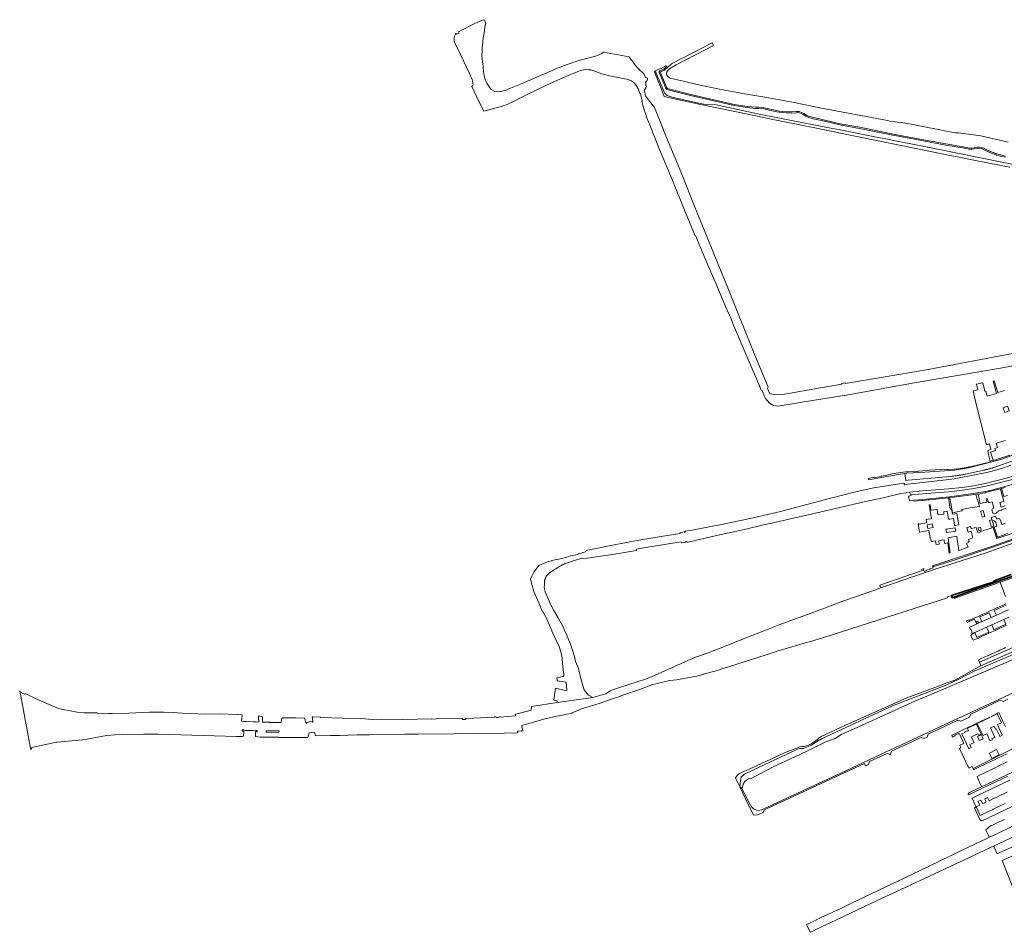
# Model space of a CAD drawing. Header units: metres. Extents: x 131489 to 134032, y 502353 to 503606.
# Tile 1 of 90: x 131489 to 132337, y 502475 to 503261. Entities that reach past the tile are written whole.
import ezdxf

# ---------------------------------------------------------------- set-up
doc = ezdxf.new("R2010")
doc.units = ezdxf.units.M
for name, color, linetype, lineweight in [('ALG-laag uit', 4, 'Continuous', 18), ('B-WE-GK-KADEMUUR-GV', 150, 'Continuous', 35), ('B-WE-OG-TERREIN_CULTUURSCHEIDING-GV', 7, 'Continuous', 18), ('B-WE-OG-TERREIN_ERF-GV', 7, 'Continuous', 18), ('B-WE-OG-WATER_SLOOT-GV', 120, 'Continuous', 18), ('B-WE-OG-WEG-GV', 7, 'Continuous', 18), ('B-WE-VH-VERHARDING_ASFALT-GV', 252, 'Continuous', 18), ('B-WE-VH-VERHARDING_BETONSTRAATSTEEN-GV', 252, 'Continuous', 18), ('B-WE-VH-VERHARDING_SIERBESTRATING-GV', 252, 'Continuous', 18), ('B-WE-VH-VERHARDING_STRAATBAKSTEEN-GV', 252, 'Continuous', 18), ('B-WE-VH-VERHARDING_TEGEL-GV', 252, 'Continuous', 18)]:
    doc.layers.add(name, color=color, linetype=linetype, lineweight=lineweight)

msp = doc.modelspace()

# ---------------------------------------------------------------- linework, layer by layer
at = {"layer": 'ALG-laag uit', "flags": 128}
msp.add_lwpolyline([(132349.685, 502683.858), (132336.406, 502677.427), (132293.644, 502657.683), (132250.125, 502637.347), (132240.706, 502633.05), (132200.881, 502614.392), (132162.97, 502596.73), (132130.27, 502581.596), (132128.359, 502580.656), (132126.213, 502580.141), (132123.926, 502580.564), (132122.083, 502581.343), (132121.058, 502581.982), (132119.793, 502583.293), (132118.663, 502585.238), (132115.778, 502590.857), (132111.745, 502598.712), (132111.288, 502599.151), (132111.06, 502599.37), (132110.831, 502599.589), (132109.691, 502600.683), (132114.646, 502590.322), (132121.455, 502576.083), (132124.803, 502576.496), (132126.82, 502577.381), (132129.358, 502578.634), (132130.186, 502579.486), (132130.635, 502580.225), (132131.068, 502580.747), (132131.494, 502581.02), (132138.1, 502584.118), (132151.965, 502590.62), (132195.88, 502610.959), (132216.485, 502620.502), (132217.008, 502620.737), (132217.995, 502618.536), (132220.542, 502619.719), (132221.444, 502622.354), (132236.505, 502629.391), (132239.158, 502628.433), (132239.554, 502628.743), (132240.296, 502631.2), (132265.798, 502643.136), (132268.472, 502642.131), (132271.124, 502643.445), (132271.952, 502646.013), (132297.486, 502658.032), (132300.103, 502657.066), (132307.631, 502660.568), (132308.554, 502663.241), (132333.999, 502675.166), (132336.553, 502674.097), (132340.577, 502675.976)], dxfattribs=at)
at = {"layer": 'B-WE-GK-KADEMUUR-GV', "flags": 128}
msp.add_lwpolyline([(132343.335, 502783.389), (132328.622, 502778.078), (132328.416, 502777.252), (132291.856, 502765.328), (132292.495, 502763.342), (132303.469, 502767.429), (132331.622, 502777.388), (132353.852, 502785.024)], dxfattribs=at)
at = {"layer": 'B-WE-OG-TERREIN_CULTUURSCHEIDING-GV', "flags": 128}
for points in [[(132338.138, 503142.73), (132332.813, 503144.034), (132332.778, 503144.043), (132330.648, 503144.647), (132330.585, 503144.667), (132326.572, 503146.1), (132326.504, 503146.127), (132323.051, 503147.651), (132322.96, 503147.697), (132321.331, 503148.625), (132319.593, 503149.439), (132317.836, 503150.228), (132316.01, 503150.51), (132314.337, 503150.371), (132311.579, 503149.907), (132311.568, 503149.905), (132309.271, 503149.544), (132309.091, 503149.532), (132307.224, 503149.578), (132307.003, 503149.609), (132304.979, 503150.122), (132287.004, 503153.203), (132286.987, 503153.206), (132264.615, 503157.437), (132240.126, 503162.023), (132240.111, 503162.026), (132212.86, 503167.56), (132195.93, 503170.615), (132195.884, 503170.624), (132182.525, 503173.69), (132174.255, 503175.553), (132174.21, 503175.565), (132168.678, 503177.086), (132168.521, 503177.143), (132166.701, 503177.99), (132166.626, 503178.029), (132164.196, 503179.42), (132164.166, 503179.438), (132162.983, 503180.171), (132160.562, 503181.133), (132158.121, 503181.109), (132154.655, 503180.755), (132154.507, 503180.751), (132149.688, 503180.976), (132149.671, 503180.977), (132146.263, 503181.197), (132146.24, 503181.199), (132143.649, 503181.425), (132143.537, 503181.441), (132141.457, 503181.863), (132141.435, 503181.868), (132130.323, 503184.391), (132126.095, 503184.833), (132123.361, 503184.729), (132123.221, 503184.733), (132115.912, 503185.483), (132115.86, 503185.49), (132104.778, 503187.219), (132104.711, 503187.232), (132068.264, 503195.498), (132068.236, 503195.504), (132048.08, 503200.685), (132048.023, 503200.702), (132047.113, 503200.994), (132046.905, 503201.088), (132046.724, 503201.227), (132046.049, 503201.88), (132045.916, 503202.038), (132045.819, 503202.22), (132040.269, 503215.778), (132040.213, 503215.964), (132040.194, 503216.158), (132040.213, 503216.352), (132040.269, 503216.538), (132040.361, 503216.71), (132040.483, 503216.861), (132040.633, 503216.985), (132040.804, 503217.078), (132044.304, 503218.561), (132046.617, 503220.74), (132045.809, 503221.325), (132041.815, 503219.127), (132041.661, 503219.042), (132041.593, 503219.225), (132039.334, 503218.193), (132036.994, 503217.125), (132036.857, 503217.069), (132043.72, 503200.991), (132045.025, 503197.714), (132046.956, 503195.877), (132052.169, 503194.214), (132075.907, 503189.059), (132078.583, 503188.435), (132089.287, 503187.83), (132127.677, 503179.616), (132129.337, 503179.261), (132186.536, 503168.101), (132196.119, 503166.231), (132206.027, 503164.298), (132215.828, 503162.386), (132226.015, 503160.398), (132235.42, 503158.563), (132245.115, 503156.671), (132277.294, 503150.393), (132438.827, 503117.397)], [(132357.657, 502817.461), (132326.779, 502806.599), (132293.325, 502795.554), (132275.841, 502789.933), (132276.089, 502789.16), (132273.21, 502788.224), (132273.286, 502788.025), (132271.342, 502787.398), (132270.24, 502787.042), (132270.305, 502786.701), (132268.446, 502786.094), (132267.84, 502787.955), (132268.201, 502788.057), (132268.057, 502788.481), (132267.581, 502788.328), (132266.369, 502787.908), (132266.658, 502786.949), (132230.12, 502774.283), (132230.854, 502772.009), (132237.755, 502774.36), (132256.551, 502780.945), (132279.626, 502788.741), (132321.747, 502802.183), (132366.679, 502818.065)], [(132400.79, 502741.428), (132317.323, 502704.767), (132314.99, 502703.742), (132294.997, 502692.561), (132287.171, 502689.827), (132283.07, 502688.254), (132253.434, 502677.276), (132225.847, 502664.964), (132200.696, 502653.632), (132179.736, 502643.883), (132177.996, 502642.652), (132176.63, 502641.487), (132172.601, 502638.524), (132170, 502636.967), (132167.167, 502635.829), (132164.91, 502635.268), (132162.697, 502635.187), (132161.127, 502634.909), (132159.256, 502634.18), (132148.144, 502629.849), (132124.499, 502618.945), (132109.522, 502612.167), (132107.097, 502610.054), (132105.97, 502608.466), (132109.691, 502600.683), (132110.171, 502605.846), (132110.408, 502607.591), (132110.952, 502609.059), (132113.824, 502611.423), (132121.445, 502615.299), (132158.186, 502632.414), (132161.128, 502633.499), (132164.431, 502633.525), (132171.128, 502636.405), (132175.789, 502639.332), (132180.517, 502642.179), (132241.294, 502670.299), (132287.902, 502688.4), (132297.872, 502693.05), (132311.983, 502700.35), (132345.027, 502714.51)], [(132345.027, 502714.51), (132311.983, 502700.35), (132297.872, 502693.05), (132287.902, 502688.4), (132241.294, 502670.299), (132180.517, 502642.179), (132175.789, 502639.332), (132171.128, 502636.405), (132164.431, 502633.525), (132161.128, 502633.499), (132158.186, 502632.414), (132121.445, 502615.299), (132113.824, 502611.423), (132110.952, 502609.059), (132110.408, 502607.591), (132110.171, 502605.846), (132109.691, 502600.683), (132110.831, 502599.589), (132111.06, 502599.37), (132111.288, 502599.151), (132111.745, 502598.712), (132111.91, 502600.295), (132112.588, 502602.885), (132113.333, 502604.457), (132113.818, 502605.272), (132117.226, 502607.525), (132118.078, 502607.739), (132118.906, 502607.602), (132138.279, 502617.895), (132152.68, 502624.314), (132166.917, 502631.027), (132183.808, 502639.206), (132191.718, 502642.282), (132194.183, 502643.62), (132197.052, 502645.63), (132208.08, 502650.418), (132260.401, 502674.383), (132279.093, 502682.171), (132374.104, 502722.689)], [(132337.593, 502572.595), (132332.911, 502570.427), (132326.603, 502567.392), (132326.193, 502567.194), (132325.555, 502566.887), (132321.426, 502563.678), (132324.175, 502558.175), (132324.623, 502557.215), (132336.514, 502562.825), (132359.797, 502574.167)], [(132367.822, 502568.246), (132328.157, 502549.637), (132328.597, 502548.692), (132331.19, 502542.92), (132333.666, 502544.013), (132358.959, 502555.173)]]:
    msp.add_lwpolyline(points, dxfattribs=at)
at = {"layer": 'B-WE-OG-TERREIN_ERF-GV', "flags": 128}
for points in [[(132337.625, 502941.998), (132331.847, 502940.12), (132328.706, 502950.079), (132327.942, 502949.952), (132330.783, 502939.165), (132324.693, 502937.584), (132322.745, 502937.036), (132321.694, 502941.416), (132320.74, 502941.163), (132318.854, 502948.366), (132313.546, 502947.357), (132314.57, 502942.52), (132310.689, 502941.526), (132313.042, 502931.342), (132322.116, 502895.184), (132324.762, 502895.852), (132326.004, 502890.928), (132323.358, 502890.26), (132323.979, 502887.766), (132323.538, 502887.655), (132325.304, 502881.068), (132327.804, 502881.864), (132325.677, 502888.744), (132329.942, 502890.096), (132329.348, 502892.027), (132331.514, 502892.692), (132330.376, 502896.393), (132338.597, 502898.933)], [(132338.892, 502840.396), (132335.206, 502839.316), (132335.314, 502838.935), (132332.552, 502838.133), (132332.67, 502837.699), (132331.117, 502837.152), (132330.475, 502836.139), (132328.624, 502835.66), (132327.459, 502836.326), (132326.742, 502839.025), (132327.372, 502840.232), (132328.307, 502840.5), (132326.964, 502845.957), (132323.781, 502845.116), (132322.763, 502848.734), (132321.847, 502848.523), (132322.556, 502845.755), (132316.573, 502844.605), (132314.828, 502852.482), (132314.757, 502852.802), (132312.99, 502852.485), (132314.154, 502848.133), (132314.325, 502848.154), (132316.01, 502842.072), (132308.123, 502840.846), (132305.193, 502840.391), (132305.067, 502840.371), (132300.853, 502839.495), (132301.096, 502838.442), (132300.753, 502838.367), (132292.99, 502836.666), (132290.604, 502849.315), (132290.483, 502849.477), (132289.53, 502849.378), (132290.942, 502839.746), (132292.117, 502839.928), (132292.946, 502835.344), (132293.031, 502835.36), (132296.488, 502836.015), (132298.332, 502826.093), (132295.145, 502825.521), (132294.745, 502825.45), (132294.676, 502825.782), (132293.595, 502831.753), (132290.605, 502831.191), (132289.378, 502830.96), (132288.189, 502837.932), (132285.52, 502837.669), (132285.281, 502837.645), (132285.488, 502835.441), (132280.381, 502835.037), (132280.108, 502835.015), (132279.621, 502839.348), (132274.298, 502838.818), (132273.603, 502843.523), (132272.842, 502843.334), (132273.717, 502838.437), (132273.612, 502838.418), (132274.775, 502831.447), (132271.929, 502831.033), (132270.58, 502830.832), (132270.159, 502830.769), (132270.607, 502828.111), (132269.093, 502827.761), (132263.864, 502826.865), (132263.8, 502827.218), (132263.229, 502827.134), (132264.129, 502821.67), (132264.524, 502819.911), (132264.617, 502819.928), (132267.165, 502820.396), (132272.455, 502821.368), (132273.583, 502815.431), (132273.896, 502813.781), (132274.212, 502813.839), (132274.694, 502811.636), (132276.591, 502812.046), (132278.342, 502812.406), (132278.804, 502809.253), (132281.462, 502809.691), (132281.119, 502812.509), (132283.325, 502812.857), (132285.531, 502813.206), (132285.979, 502810.248), (132288.811, 502810.745), (132290.044, 502801.69), (132290.811, 502802.147), (132289.405, 502812.706), (132288.992, 502815.086), (132296.449, 502816.3), (132296.849, 502813.931), (132296.727, 502813.911), (132298.247, 502804.208), (132298.273, 502804.04), (132306.223, 502806.942), (132305.01, 502810.259), (132306.634, 502810.857), (132306.353, 502811.615), (132307.137, 502811.906), (132306.557, 502813.591), (132310.446, 502815.001), (132309.047, 502820.603), (132306.241, 502819.91), (132305.169, 502823.96), (132308.351, 502824.698), (132308.855, 502822.932), (132313.311, 502823.783), (132313.645, 502822.625), (132314.538, 502819.301), (132316.61, 502819.909), (132316.542, 502820.116), (132317.931, 502820.609), (132321.724, 502821.957), (132321.812, 502821.988), (132321.868, 502821.828), (132327.865, 502823.807), (132330.664, 502815.265), (132331.665, 502815.648), (132328.822, 502824.184), (132331.025, 502824.934), (132329.81, 502828.961), (132329.01, 502828.677), (132328.55, 502830.174), (132327.113, 502829.653), (132327.57, 502828.165), (132328.58, 502825.128), (132326.371, 502824.328), (132324.576, 502829.873), (132326.82, 502830.607), (132326.279, 502832.546), (132330.009, 502833.775), (132330.925, 502831.034), (132331.639, 502831.252), (132333.369, 502831.781), (132333.893, 502830.196), (132334.104, 502830.257), (132335.383, 502826.416), (132337.322, 502827.069), (132338.122, 502827.339)], [(132340.158, 502851.4), (132336.996, 502850.544), (132335.114, 502857.473), (132334.097, 502857.169), (132334.272, 502856.782), (132336.949, 502846.274), (132333.499, 502845.325), (132334.632, 502841.336), (132338.217, 502842.436)], [(132353.582, 502783.59), (132333.797, 502776.735), (132338.422, 502764.525)], [(132338.367, 502652.62), (132335.948, 502657.684), (132332.694, 502664.498), (132326.102, 502661.298), (132326.294, 502660.848), (132331.416, 502663.355), (132334.937, 502655.78), (132331.508, 502654.16), (132334.017, 502648.872), (132333.894, 502648.807), (132335.482, 502645.56), (132335.754, 502645.026), (132333.599, 502644.005), (132333.262, 502644.681), (132331.793, 502647.705), (132330.33, 502650.423), (132329.988, 502650.313), (132328.691, 502652.843), (132325.451, 502651.293), (132328.104, 502645.748), (132328.037, 502645.715), (132329.229, 502643.073), (132327.066, 502642.297), (132326.795, 502642.199), (132326.734, 502642.178), (132327.227, 502641.128), (132325.041, 502640.245), (132323.587, 502643.521), (132323.736, 502643.594), (132322.395, 502646.313), (132319.328, 502644.8), (132314.213, 502655.223), (132319.632, 502657.816), (132325.082, 502660.423), (132324.971, 502660.66), (132313.297, 502655.048), (132293.097, 502645.338), (132292.252, 502644.955), (132292.804, 502643.486), (132293.125, 502643.649), (132295.114, 502644.588), (132294.944, 502644.949), (132295.532, 502645.226), (132295.489, 502645.317), (132298.157, 502646.576), (132298.37, 502646.125), (132298.818, 502646.337), (132302.62, 502638.031), (132299.058, 502636.349), (132300.131, 502634.078), (132298.847, 502633.472), (132306.917, 502616.72), (132309.85, 502617.961), (132310.546, 502616.444), (132346.307, 502634.08)], [(132342.107, 502606.355), (132336.669, 502603.773), (132331.231, 502601.192), (132325.793, 502598.611), (132320.355, 502596.029), (132314.918, 502593.448), (132309.705, 502590.974), (132311.958, 502585.766), (132313.105, 502583.234), (132316.323, 502584.762), (132314.74, 502587.933), (132317.351, 502589.203), (132318.843, 502585.959), (132321.933, 502587.427), (132320.612, 502590.234), (132323.051, 502591.444), (132324.424, 502588.61), (132329.417, 502590.982), (132329.79, 502591.159), (132334.854, 502593.564), (132335.21, 502593.734), (132340.292, 502596.147)], [(132338.327, 502586.254), (132333.263, 502583.848), (132332.89, 502583.671), (132327.865, 502581.284), (132327.453, 502581.088), (132322.129, 502578.56), (132322.015, 502578.506), (132316.578, 502575.923), (132313.105, 502583.234), (132311.686, 502582.522), (132316.346, 502572.474), (132316.925, 502571.862), (132317.355, 502571.549), (132318.112, 502571.367), (132318.925, 502571.58), (132381.419, 502601.376)], [(132372.74, 502553.586), (132335.628, 502537.052), (132345.467, 502512.502)]]:
    msp.add_lwpolyline(points, dxfattribs=at)
for points in [[(132336.373, 502926.935), (132340.298, 502928.343), (132340.525, 502927.709), (132341.705, 502924.417), (132339.991, 502923.803), (132337.78, 502923.01)], [(132320.565, 502833.383), (132318.364, 502832.759), (132317.108, 502837.532), (132317.014, 502837.89), (132318.153, 502838.202), (132319.227, 502838.497)], [(132276.138, 502823.896), (132271.7, 502823.089), (132271.075, 502826.308), (132275.454, 502827.129)], [(132295.759, 502820.768), (132287.852, 502819.526), (132287.74, 502819.508), (132287.689, 502819.907), (132287.43, 502821.911), (132287.39, 502822.224), (132287.349, 502822.538), (132295.257, 502823.703)], [(132317.652, 502821.732), (132315.536, 502821.052), (132314.865, 502823.6), (132317.018, 502824.29)], [(132317.51, 502646.069), (132315.187, 502645.007), (132314.571, 502646.197), (132309.075, 502643.75), (132309.117, 502643.659), (132310.504, 502640.777), (132311.512, 502638.649), (132307.736, 502636.916), (132308.928, 502634.395), (132306.884, 502633.429), (132300.875, 502646.251), (132303.601, 502647.504), (132303.453, 502647.82), (132305.626, 502648.838), (132305.781, 502648.507), (132306.602, 502648.884), (132306.679, 502648.92), (132305.694, 502651.046), (132313.497, 502654.62)], [(132315.954, 502640.553), (132314.395, 502643.929), (132317.757, 502645.474), (132319.302, 502642.041)], [(132330.796, 502632.641), (132332.939, 502628.184), (132330.733, 502627.091), (132326.707, 502625.096), (132324.611, 502629.668)]]:
    msp.add_lwpolyline(points, close=True, dxfattribs=at)
at = {"layer": 'B-WE-OG-WATER_SLOOT-GV', "flags": 128}
for points in [[(132344.53, 502973.637), (132272.014, 502960.076), (132231.312, 502953.144), (132200.32, 502948.027), (132200.282, 502948.339), (132197.281, 502947.91), (132197.455, 502947.428), (132179.08, 502944.252), (132146.762, 502938.526), (132142.093, 502938.176), (132135.432, 502939.139), (132133.628, 502943.601), (132134.215, 502944.65), (132121.998, 502973.867), (132111.499, 503000), (132099.376, 503030.36), (132088.286, 503057.5), (132081.034, 503075.453), (132074.201, 503091.866), (132069.298, 503104.154), (132061.368, 503123.801), (132056.16, 503136.341), (132050.932, 503149.351), (132044.637, 503164.744), (132041.13, 503173.484), (132036.276, 503185.582), (132031.851, 503191.038), (132028.438, 503195.715), (132028.209, 503196.797), (132027.787, 503199.092), (132027.421, 503200.222), (132028.226, 503201.727), (132029.44, 503203.995), (132029.164, 503203.985), (132028.598, 503204.27), (132028.856, 503208.073), (132029.19, 503208.109), (132029.636, 503208.451), (132030.268, 503210.093), (132030.227, 503210.611), (132029.953, 503210.899), (132029.286, 503211.05), (132028.685, 503211.313), (132028.214, 503212.106), (132027.425, 503213.995), (132026.795, 503214.92), (132025.688, 503215.856), (132024.161, 503217.23), (132021.693, 503219.555), (132019.896, 503221.607), (132018.292, 503223.754), (132016.708, 503226.059), (132014.777, 503228.655), (132014.263, 503229.296), (131992.225, 503233.11), (131990.317, 503231.75), (131986.132, 503229.929), (131970.033, 503225.607), (131960.84, 503222.464), (131952.641, 503219.539), (131941.421, 503214.675), (131922.146, 503206.344), (131912.278, 503202.226), (131907.684, 503200.289), (131903.687, 503199.292), (131901.254, 503198.917), (131898.749, 503199.299), (131897.988, 503199.619), (131895.583, 503200.994), (131894.699, 503202.097), (131893.378, 503203.901), (131891.691, 503206.65), (131890.404, 503209.437), (131889.375, 503213.031), (131888.9, 503216.632), (131888.523, 503220.603), (131887.55, 503229.768), (131887.564, 503231.415), (131887.642, 503233.508), (131887.896, 503236.915), (131888.195, 503241.7), (131888.585, 503245.694), (131889.344, 503249.481), (131890.468, 503256.851), (131890.879, 503257.618), (131889.781, 503261.17), (131888.169, 503260.751), (131881.506, 503257.868), (131867.381, 503250.755), (131868.011, 503249.672), (131865.81, 503248.785), (131865.441, 503249.284), (131864.761, 503248.678), (131863.912, 503247.105), (131863.566, 503245.766), (131863.628, 503242.739), (131864.417, 503240.604), (131869.493, 503230.577), (131876.685, 503215.505), (131879.007, 503209.782), (131879.35, 503208.254), (131879.853, 503206.249), (131879.897, 503205.035), (131879.616, 503204.437), (131878.751, 503203.533), (131885.581, 503189.603), (131889.061, 503182.506), (131904.178, 503186.472), (131906.32, 503187.145), (131908.399, 503187.85), (131910.434, 503188.826), (131926.476, 503196.813), (131943.045, 503204.768), (131959.813, 503212.27), (131969.6, 503216.297), (131972.583, 503217.407), (131974.917, 503217.969), (131976.89, 503218.216), (131979.28, 503218.123), (131981.226, 503217.878), (131984.901, 503216.854), (131990.966, 503214.63), (131998.994, 503212.575), (132000, 503212.373), (132010.697, 503210.222), (132012.495, 503210.081), (132014.146, 503209.527), (132016.257, 503208.601), (132018.623, 503206.876), (132019.773, 503205.355), (132022.468, 503201.285), (132022.731, 503200.24), (132023.445, 503197.665), (132024.039, 503197.557), (132025.695, 503190.89), (132025.161, 503190.757), (132027.118, 503184.443), (132028.491, 503180.267), (132029.702, 503176.791), (132032.369, 503169.717), (132040.563, 503149.486), (132051.262, 503123.421), (132061.469, 503098.64), (132071.231, 503075.122), (132071.534, 503075.251), (132080.071, 503054.789), (132090.017, 503031.398), (132098.29, 503012.213), (132099.015, 503010.441), (132100.791, 503006.828), (132101.546, 503005.122), (132102.993, 503001.175), (132103.489, 503000), (132116.773, 502968.54), (132126.655, 502945.812), (132128.029, 502942.228), (132128.863, 502941.9), (132130.702, 502937.236), (132131.728, 502934.878), (132135.274, 502930.966), (132138.636, 502928.95), (132142.481, 502928.421), (132175.783, 502933.839), (132199.682, 502937.535), (132199.901, 502937.578), (132202.723, 502938.133), (132203.033, 502938.184), (132258.495, 502948.073), (132334.211, 502961.1), (132346.473, 502963.291)], [(132340.706, 503155.658), (132317.234, 503161.051), (132298.158, 503163.685), (132294.962, 503163.635), (132254.241, 503171.774), (132238.848, 503173.883), (132236.804, 503174.246), (132178.636, 503185.258), (132156.521, 503189.792), (132131.098, 503194.325), (132113.845, 503197.284), (132101.45, 503199.518), (132090.781, 503201.514), (132074.319, 503205.122), (132052.129, 503210.34), (132049.554, 503210.924), (132048.018, 503211.858), (132047.512, 503212.407), (132047.509, 503212.41), (132047.431, 503212.499), (132047.355, 503212.59), (132047.282, 503212.684), (132047.213, 503212.78), (132047.147, 503212.878), (132047.085, 503212.979), (132047.025, 503213.082), (132046.97, 503213.186), (132046.918, 503213.293), (132046.869, 503213.401), (132046.824, 503213.51), (132046.783, 503213.622), (132046.746, 503213.734), (132046.712, 503213.848), (132046.682, 503213.963), (132046.657, 503214.078), (132046.635, 503214.195), (132046.617, 503214.312), (132046.603, 503214.43), (132046.593, 503214.548), (132046.587, 503214.666), (132046.585, 503214.785), (132046.585, 503214.849), (132046.59, 503214.967), (132046.598, 503215.086), (132046.61, 503215.204), (132046.626, 503215.321), (132046.646, 503215.438), (132046.67, 503215.554), (132046.698, 503215.669), (132046.73, 503215.783), (132046.765, 503215.896), (132046.805, 503216.008), (132046.848, 503216.118), (132046.895, 503216.227), (132046.945, 503216.335), (132047, 503216.44), (132047.057, 503216.544), (132047.118, 503216.645), (132047.183, 503216.745), (132047.25, 503216.842), (132047.322, 503216.937), (132047.396, 503217.029), (132047.473, 503217.119), (132049.098, 503218.945), (132053.436, 503221.39), (132054.703, 503222.357), (132086.897, 503238.954), (132085.851, 503241.283), (132050.939, 503223.223), (132047.442, 503220.143), (132044.859, 503217.71), (132041.194, 503216.157), (132046.744, 503202.599), (132047.419, 503201.946), (132048.329, 503201.654), (132068.485, 503196.473), (132104.932, 503188.207), (132116.014, 503186.478), (132123.323, 503185.728), (132126.128, 503185.835), (132130.486, 503185.379), (132141.656, 503182.843), (132143.736, 503182.421), (132146.327, 503182.195), (132149.735, 503181.975), (132154.554, 503181.75), (132158.065, 503182.108), (132160.749, 503182.135), (132163.434, 503181.068), (132164.693, 503180.288), (132167.123, 503178.897), (132168.943, 503178.05), (132174.475, 503176.529), (132182.747, 503174.665), (132196.108, 503171.599), (132213.048, 503168.542), (132240.31, 503163.006), (132264.8, 503158.42), (132287.173, 503154.189), (132305.187, 503151.101), (132307.249, 503150.578), (132309.116, 503150.532), (132311.413, 503150.893), (132314.212, 503151.364), (132316.045, 503151.516), (132318.122, 503151.196), (132320.01, 503150.348), (132321.791, 503149.514), (132323.455, 503148.566), (132326.908, 503147.042), (132330.921, 503145.609), (132333.051, 503145.005), (132338.376, 503143.701)], [(132338.376, 503143.701), (132333.051, 503145.005), (132330.921, 503145.609), (132326.908, 503147.042), (132323.455, 503148.566), (132321.791, 503149.514), (132320.01, 503150.348), (132318.122, 503151.196), (132316.045, 503151.516), (132314.212, 503151.364), (132311.413, 503150.893), (132309.116, 503150.532), (132307.249, 503150.578), (132305.187, 503151.101), (132287.173, 503154.189), (132264.8, 503158.42), (132240.31, 503163.006), (132213.048, 503168.542), (132196.108, 503171.599), (132182.747, 503174.665), (132174.475, 503176.529), (132168.943, 503178.05), (132167.123, 503178.897), (132164.693, 503180.288), (132163.434, 503181.068), (132160.749, 503182.135), (132158.065, 503182.108), (132154.554, 503181.75), (132149.735, 503181.975), (132146.327, 503182.195), (132143.736, 503182.421), (132141.656, 503182.843), (132130.486, 503185.379), (132126.128, 503185.835), (132123.323, 503185.728), (132116.014, 503186.478), (132104.932, 503188.207), (132068.485, 503196.473), (132048.329, 503201.654), (132047.419, 503201.946), (132046.744, 503202.599), (132041.194, 503216.157), (132044.859, 503217.71), (132047.442, 503220.143), (132046.617, 503220.74), (132044.304, 503218.561), (132040.804, 503217.078), (132040.633, 503216.985), (132040.483, 503216.861), (132040.361, 503216.71), (132040.269, 503216.538), (132040.213, 503216.352), (132040.194, 503216.158), (132040.213, 503215.964), (132040.269, 503215.778), (132045.819, 503202.22), (132045.916, 503202.038), (132046.049, 503201.88), (132046.724, 503201.227), (132046.905, 503201.088), (132047.113, 503200.994), (132048.023, 503200.702), (132048.08, 503200.685), (132068.236, 503195.504), (132068.264, 503195.498), (132104.711, 503187.232), (132104.778, 503187.219), (132115.86, 503185.49), (132115.912, 503185.483), (132123.221, 503184.733), (132123.361, 503184.729), (132126.095, 503184.833), (132130.323, 503184.391), (132141.435, 503181.868), (132141.457, 503181.863), (132143.537, 503181.441), (132143.649, 503181.425), (132146.24, 503181.199), (132146.263, 503181.197), (132149.671, 503180.977), (132149.688, 503180.976), (132154.507, 503180.751), (132154.655, 503180.755), (132158.121, 503181.109), (132160.562, 503181.133), (132162.983, 503180.171), (132164.166, 503179.438), (132164.196, 503179.42), (132166.626, 503178.029), (132166.701, 503177.99), (132168.521, 503177.143), (132168.678, 503177.086), (132174.21, 503175.565), (132174.255, 503175.553), (132182.525, 503173.69), (132195.884, 503170.624), (132195.93, 503170.615), (132212.86, 503167.56), (132240.111, 503162.026), (132240.126, 503162.023), (132264.615, 503157.437), (132286.987, 503153.206), (132287.004, 503153.203), (132304.979, 503150.122), (132307.003, 503149.609), (132307.224, 503149.578), (132309.091, 503149.532), (132309.271, 503149.544), (132311.568, 503149.905), (132311.579, 503149.907), (132314.337, 503150.371), (132316.01, 503150.51), (132317.836, 503150.228), (132319.593, 503149.439), (132321.331, 503148.625), (132322.96, 503147.697), (132323.051, 503147.651), (132326.504, 503146.127), (132326.572, 503146.1), (132330.585, 503144.667), (132330.648, 503144.647), (132332.778, 503144.043), (132332.813, 503144.034), (132338.138, 503142.73)], [(132343.11, 502877.471), (132336.783, 502875.291), (132327.087, 502872.509), (132322.55, 502871.381), (132314.686, 502869.773), (132294.408, 502865.791), (132287.526, 502864.881), (132254.246, 502861.341), (132251.725, 502860.554), (132250.998, 502862.026), (132225.127, 502858.091), (132222.344, 502857.59), (132205.851, 502853.675), (132201.44, 502852.628), (132186.806, 502849.012), (132144.78, 502837.81), (132133.43, 502834.976), (132121.106, 502832.233), (132095.466, 502826.792), (132068.355, 502821.541), (132066.656, 502821.373), (132066.57, 502821.361), (132062.559, 502820.801), (132062.66, 502819.891), (132061.955, 502819.709), (132061.884, 502820.071), (132058.067, 502819.349), (132058.186, 502818.643), (132054.366, 502818.025), (132027.75, 502813.833), (132019.401, 502812.444), (132000, 502808.591), (131977.297, 502804.082), (131976.715, 502803.088), (131970.638, 502801.148), (131969.87, 502800.611), (131963.845, 502799.525), (131963.68, 502799.499), (131960.601, 502798.445), (131953.907, 502796.688), (131953.924, 502796.533), (131950.414, 502795.945), (131947.688, 502795.515), (131947.712, 502795.339), (131944.608, 502794.711), (131936.609, 502791.275), (131932.2, 502785.401), (131930.419, 502782.039), (131929.496, 502779.352), (131929.44, 502779.177), (131932.188, 502768.877), (131936.491, 502759.094), (131939.477, 502751.802), (131939.834, 502751.919), (131943.05, 502745.774), (131948.702, 502732.998), (131949.989, 502729.687), (131954.013, 502721.391), (131956.085, 502714.848), (131956.703, 502711.003), (131956.977, 502706.687), (131958.093, 502697.052), (131958.119, 502696.13), (131957.612, 502695.714), (131955.078, 502694.965), (131951.957, 502694.544), (131952.222, 502691.775), (131960.008, 502690.673), (131960.688, 502684.194), (131960.544, 502683.523), (131958.185, 502683.699), (131953.265, 502685.117), (131950.874, 502685.478), (131949.622, 502675.167), (131952.49, 502674.56), (131952.395, 502673.303), (131983.109, 502677.437), (131979.297, 502679.56), (131975.589, 502684.165), (131973.291, 502691.564), (131970.692, 502702.521), (131968.149, 502708.577), (131967.161, 502712.873), (131965.563, 502718.297), (131963.74, 502723.552), (131960.517, 502731.869), (131958.284, 502736.189), (131957.474, 502738.447), (131953.598, 502745.421), (131949.554, 502752.51), (131946.376, 502758.428), (131944.502, 502762.407), (131943.071, 502765.809), (131942.077, 502768.608), (131941.687, 502770.25), (131941.272, 502772.467), (131941.322, 502774.827), (131941.312, 502775.05), (131941.306, 502775.277), (131941.304, 502775.504), (131941.305, 502775.612), (131941.309, 502775.839), (131941.316, 502776.065), (131941.328, 502776.292), (131941.344, 502776.518), (131941.364, 502776.744), (131941.388, 502776.969), (131941.416, 502777.194), (131941.448, 502777.419), (131941.483, 502777.642), (131941.523, 502777.866), (131941.567, 502778.088), (131941.614, 502778.31), (131941.666, 502778.531), (131941.721, 502778.75), (131941.78, 502778.969), (131941.843, 502779.187), (131941.91, 502779.404), (131941.981, 502779.619), (131942.056, 502779.833), (131942.134, 502780.046), (131942.216, 502780.257), (131942.302, 502780.467), (131942.391, 502780.675), (131942.484, 502780.882), (131942.581, 502781.087), (131942.681, 502781.29), (131942.785, 502781.492), (131942.892, 502781.691), (131943.003, 502781.889), (131943.118, 502782.085), (131943.236, 502782.279), (131943.357, 502782.47), (131943.481, 502782.659), (131943.609, 502782.847), (131943.741, 502783.031), (131943.875, 502783.214), (131944.179, 502783.463), (131944.592, 502783.799), (131945.009, 502784.131), (131945.427, 502784.46), (131945.848, 502784.786), (131946.272, 502785.109), (131946.698, 502785.429), (131947.126, 502785.745), (131947.557, 502786.058), (131947.99, 502786.368), (131948.426, 502786.675), (131948.863, 502786.978), (131949.303, 502787.279), (131949.746, 502787.575), (131950.19, 502787.869), (131950.637, 502788.159), (131951.086, 502788.446), (131951.537, 502788.729), (131951.99, 502789.009), (131952.445, 502789.286), (131952.902, 502789.559), (131953.361, 502789.829), (131953.822, 502790.095), (131954.286, 502790.358), (131954.751, 502790.617), (131955.218, 502790.873), (131955.687, 502791.125), (131956.158, 502791.374), (131956.631, 502791.619), (131957.105, 502791.861), (131957.582, 502792.099), (131958.06, 502792.333), (131958.54, 502792.564), (131959.022, 502792.791), (131959.505, 502793.015), (131968.189, 502795.687), (131971.788, 502796.79), (131978.271, 502797.414), (131978.333, 502797.424), (132000, 502800.762), (132020.776, 502803.963), (132020.379, 502805.39), (132028.848, 502806.78), (132055.503, 502811.04), (132059.209, 502811.694), (132059.332, 502810.793), (132063.153, 502811.381), (132063.106, 502811.767), (132063.942, 502811.878), (132063.978, 502811.384), (132064.745, 502811.41), (132068.875, 502812.18), (132077.187, 502814.268), (132090.935, 502817.248), (132102.958, 502819.998), (132114.835, 502822.597), (132130.033, 502826.101), (132142.29, 502828.835), (132158.095, 502832.61), (132169.865, 502835.135), (132195.877, 502841.127), (132217.908, 502846.203), (132230.682, 502849.007), (132234.246, 502849.874), (132248.367, 502853.06), (132252.574, 502853.86), (132255.881, 502854.248), (132266.912, 502855.366), (132289.301, 502857.148), (132301.148, 502858.385), (132310.852, 502859.767), (132320.996, 502861.773), (132333.555, 502864.88), (132345.44, 502868.117)], [(132366.679, 502818.065), (132321.747, 502802.183), (132279.626, 502788.741), (132256.551, 502780.945), (132237.755, 502774.36), (132230.854, 502772.009), (132228.684, 502771.112), (132211.169, 502764.761), (132198.459, 502760.327), (132188.616, 502756.727), (132174.164, 502751.292), (132144.222, 502740.251), (132131.232, 502735.294), (132122.221, 502731.792), (132098.473, 502722.342), (132097.906, 502722.116), (132082.387, 502716.095), (132073.223, 502712.956), (132072.878, 502712.827), (132068.333, 502710.955), (132064.858, 502709.269), (132033.531, 502695.317), (132032.428, 502694.957), (132028.432, 502693.403), (132014.177, 502688.762), (132000, 502684.052), (131998.615, 502683.533), (131994.178, 502680.578), (131991.117, 502679.709), (131983.109, 502677.437), (131952.395, 502673.303), (131930.186, 502669.863), (131929.914, 502666.611), (131920.31, 502664.046), (131918.966, 502663.687), (131916.472, 502663.066), (131916.056, 502662.939), (131916.337, 502661.671), (131903.219, 502660.635), (131903.237, 502661.012), (131902.694, 502661.012), (131901.593, 502660.334), (131899.977, 502660.334), (131898.918, 502660.923), (131898.406, 502660.86), (131898.474, 502660.446), (131886.396, 502660.032), (131873.908, 502659.419), (131873.05, 502658.59), (131871.165, 502658.454), (131870.122, 502659.368), (131848.105, 502659.064), (131844.031, 502658.936), (131844.015, 502659.087), (131819.444, 502658.717), (131801.245, 502658.948), (131793.018, 502658.474), (131783.46, 502659.434), (131783.26, 502659.44), (131767.802, 502659.863), (131748.424, 502660.336), (131748.432, 502660.61), (131741.973, 502660.807), (131741.27, 502660.828), (131741.632, 502659.701), (131742.001, 502656.414), (131741.544, 502656.292), (131741.402, 502657.008), (131737.004, 502655.931), (131736.55, 502655.82), (131736.677, 502655.286), (131736.27, 502655.18), (131734.763, 502659.728), (131727.245, 502659.977), (131715.123, 502660.064), (131714.597, 502656.129), (131714.362, 502655.892), (131714.006, 502655.898), (131712.764, 502655.932), (131712.327, 502655.944), (131712.023, 502655.948), (131708.907, 502656.024), (131708.214, 502656.045), (131707.696, 502656.055), (131704.606, 502656.133), (131704.302, 502656.141), (131698.554, 502656.286), (131698.57, 502656.955), (131698.669, 502660.914), (131695.192, 502661.867), (131695.072, 502657.985), (131695.311, 502657.976), (131695.262, 502656.548), (131695.261, 502656.534), (131695.256, 502656.508), (131695.247, 502656.482), (131695.234, 502656.458), (131695.218, 502656.436), (131695.199, 502656.417), (131695.178, 502656.401), (131695.154, 502656.389), (131695.129, 502656.38), (131695.103, 502656.375), (131695.076, 502656.374), (131693.003, 502656.444), (131693.007, 502656.537), (131692.839, 502656.542), (131690.409, 502656.627), (131684.46, 502656.834), (131682.868, 502656.889), (131680.375, 502657.053), (131680.503, 502658.507), (131680.849, 502658.524), (131681.021, 502662.457), (131677.08, 502662.997), (131676.67, 502663.009), (131661.534, 502663.437), (131649.492, 502663.209), (131636.617, 502663.631), (131629.17, 502664.004), (131621.483, 502664.641), (131613.521, 502664.947), (131601.316, 502664.831), (131583.446, 502664.018), (131569.012, 502663.835), (131566.02, 502663.797), (131556.221, 502663.933), (131556.273, 502664.287), (131549.551, 502664.448), (131545.005, 502664.243), (131538.856, 502664.891), (131526.883, 502667.104), (131522.919, 502668.06), (131516.854, 502670.573), (131504.127, 502676.01), (131494.653, 502680.532), (131494.186, 502680.433), (131493.52, 502680.415), (131492.133, 502681.026), (131490.246, 502682.137), (131489.694, 502682.715), (131489.433, 502683.202), (131498.906, 502632.558), (131500.005, 502634.591), (131521.157, 502639.11), (131521.704, 502639.155), (131546.7, 502641.215), (131547.612, 502641.526), (131561.05, 502644.342), (131564.687, 502644.907), (131571.501, 502645.414), (131578.381, 502645.651), (131596.483, 502646.003), (131608.897, 502645.82), (131676.035, 502643.996), (131677.686, 502643.95), (131681.187, 502643.854), (131682.24, 502644.348), (131682.369, 502648.449), (131681.024, 502648.474), (131681.051, 502649.785), (131682.56, 502649.728), (131682.491, 502649.266), (131684.201, 502649.2), (131690.095, 502648.972), (131692.584, 502648.876), (131693.087, 502648.845), (131693.137, 502649.249), (131694.058, 502649.126), (131694.041, 502647.906), (131692.594, 502647.985), (131692.53, 502643.916), (131696.629, 502643.278), (131700.754, 502643.228), (131700.785, 502643.464), (131701.087, 502643.458), (131702.53, 502643.432), (131710.569, 502643.284), (131711.946, 502643.259), (131712.249, 502643.253), (131712.2, 502642.938), (131716.093, 502643.032), (131733.389, 502643.116), (131737.688, 502643.038), (131738.648, 502646.982), (131743.246, 502647.741), (131744.318, 502644.494), (131757.101, 502644.832), (131764.748, 502644.876), (131779.87, 502645.239), (131790.643, 502645.392), (131820.981, 502645.823), (131832.932, 502645.88), (131862.871, 502646.182), (131874.658, 502646.415), (131906.819, 502646.788), (131918.436, 502647.111), (131918.246, 502648.515), (131918.981, 502648.602), (131921.402, 502648.889), (131921.496, 502648.46), (131922.681, 502648.739), (131922.31, 502651.59), (131922.046, 502651.551), (131921.965, 502653.382), (131932.738, 502656.706), (131941.935, 502659.04), (131951.99, 502661.36), (131959.62, 502662.959), (131960.601, 502663.164), (131964.509, 502663.821), (131964.895, 502664.053), (131965.4, 502664.266), (131973.452, 502667.672), (131988.487, 502672.38), (131990.927, 502673.144), (132000, 502676.264), (132007.245, 502678.755), (132007.139, 502679.003), (132025.882, 502685.26), (132030.673, 502687.182), (132034.633, 502688.646), (132039.557, 502689.98), (132049.463, 502692.299), (132055.157, 502692.599), (132072.655, 502695.986), (132072.695, 502695.829), (132078.207, 502697.407), (132078.023, 502697.691), (132088.22, 502700.283), (132132.322, 502714.261), (132142.729, 502717.796), (132166.113, 502724.53), (132173.327, 502726.688), (132190.051, 502731.691), (132275.068, 502759.158), (132288.499, 502763.377), (132288.353, 502764.185), (132291.856, 502765.328), (132328.416, 502777.252), (132328.622, 502778.078), (132343.335, 502783.389)], [(132374.104, 502722.689), (132279.093, 502682.171), (132260.401, 502674.383), (132208.08, 502650.418), (132197.052, 502645.63), (132194.183, 502643.62), (132191.718, 502642.282), (132183.808, 502639.206), (132166.917, 502631.027), (132152.68, 502624.314), (132138.279, 502617.895), (132118.906, 502607.602), (132118.078, 502607.739), (132117.226, 502607.525), (132113.818, 502605.272), (132113.333, 502604.457), (132112.588, 502602.885), (132111.91, 502600.295), (132111.745, 502598.712), (132115.778, 502590.857), (132118.663, 502585.238), (132119.793, 502583.293), (132121.058, 502581.982), (132122.083, 502581.343), (132123.926, 502580.564), (132126.213, 502580.141), (132128.359, 502580.656), (132130.27, 502581.596), (132162.97, 502596.73), (132200.881, 502614.392), (132240.706, 502633.05), (132250.125, 502637.347), (132293.644, 502657.683), (132336.406, 502677.427), (132349.685, 502683.858)], [(132359.797, 502574.167), (132336.514, 502562.825), (132324.623, 502557.215), (132322.492, 502556.244), (132300.663, 502545.799), (132264.374, 502528.265), (132205.335, 502500), (132197.711, 502496.35), (132175.397, 502486.21), (132175.554, 502485.852), (132173.895, 502485.128), (132169.067, 502483.02), (132169.009, 502482.994), (132169.051, 502482.896), (132167.237, 502481.969), (132170.208, 502475.33), (132171.915, 502476.152), (132176.806, 502478.507), (132178.427, 502479.287), (132193.049, 502486.209), (132222.473, 502500), (132303.668, 502538.056), (132326.047, 502548.621), (132328.157, 502549.637), (132367.822, 502568.246)]]:
    msp.add_lwpolyline(points, dxfattribs=at)
msp.add_lwpolyline([(131712.936, 502648.919), (131712.881, 502648.57), (131712.78, 502648.573), (131712.701, 502648.067), (131712.618, 502647.541), (131711.165, 502647.572), (131703.131, 502647.744), (131701.673, 502647.775), (131701.74, 502648.271), (131701.814, 502648.815), (131701.713, 502648.818), (131701.761, 502649.167)], close=True, dxfattribs=at)
at = {"layer": 'B-WE-OG-WEG-GV', "flags": 128}
msp.add_lwpolyline([(132438.827, 503117.397), (132277.294, 503150.393), (132245.115, 503156.671), (132235.42, 503158.563), (132226.015, 503160.398), (132215.828, 503162.386), (132206.027, 503164.298), (132196.119, 503166.231), (132186.536, 503168.101), (132129.337, 503179.261), (132127.677, 503179.616), (132089.287, 503187.83), (132078.583, 503188.435), (132075.907, 503189.059), (132052.169, 503194.214), (132046.956, 503195.877), (132045.025, 503197.714), (132043.72, 503200.991), (132036.857, 503217.069), (132036.166, 503216.788), (132036.595, 503215.462), (132043.032, 503198.933), (132044.613, 503194.937), (132051.91, 503193.247), (132075.703, 503188.08), (132108.373, 503181.537), (132130.449, 503176.965), (132136.796, 503175.65), (132171.318, 503168.618), (132206.119, 503161.575), (132231.588, 503156.378), (132259.793, 503150.451), (132284.976, 503145.32), (132301.289, 503142.125), (132314.183, 503139.6), (132342.108, 503134.053)], dxfattribs=at)
at = {"layer": 'B-WE-VH-VERHARDING_ASFALT-GV', "flags": 128}
msp.add_lwpolyline([(132317.323, 502704.767), (132400.79, 502741.428), (132441.596, 502758.147), (132460.272, 502765.878), (132485.228, 502776.427), (132486.455, 502777.637), (132488.168, 502778.579), (132491.04, 502779.506), (132489.981, 502782.006), (132489.75, 502781.91), (132487.929, 502781.151), (132448.173, 502764.593), (132399.726, 502744.713), (132315.967, 502708.08)], close=True, dxfattribs=at)
msp.add_lwpolyline([(132339.848, 502621.997), (132337.138, 502620.71), (132334.465, 502619.441), (132332.319, 502618.377), (132330.223, 502617.34), (132327.515, 502616.04), (132324.812, 502614.742), (132322.107, 502613.444), (132319.405, 502612.146), (132316.701, 502610.848), (132314.15, 502609.624), (132315.892, 502605.272), (132317.793, 502600.566), (132400.264, 502639.682)], dxfattribs=at)
at = {"layer": 'B-WE-VH-VERHARDING_BETONSTRAATSTEEN-GV', "flags": 128}
for points in [[(132345.523, 502861.14), (132327.694, 502856.33), (132321.359, 502854.95), (132310.64, 502853.161), (132290.244, 502850.299), (132267.195, 502848.046), (132259.655, 502847.552), (132259.83, 502846.556), (132266.408, 502847.134), (132267.331, 502847.215), (132272.07, 502847.631), (132272.985, 502847.711), (132272.979, 502847.779), (132278.432, 502848.275), (132278.62, 502848.292), (132283.752, 502848.758), (132283.888, 502848.773), (132289.53, 502849.378), (132290.483, 502849.477), (132290.604, 502849.315), (132298.108, 502850.475), (132298.478, 502850.532), (132302.922, 502851.139), (132302.911, 502851.206), (132305.424, 502851.564), (132312.949, 502852.637), (132312.99, 502852.485), (132314.757, 502852.802), (132314.828, 502852.482), (132320.522, 502853.695), (132321.319, 502853.865), (132321.236, 502854.162), (132325.868, 502855.207), (132327.868, 502855.658), (132334.097, 502857.169), (132335.114, 502857.473), (132338.127, 502858.353)], [(132353.852, 502785.024), (132331.622, 502777.388), (132303.469, 502767.429), (132292.495, 502763.342), (132292.554, 502763.352), (132292.678, 502763.37), (132292.803, 502763.385), (132292.928, 502763.395), (132293.053, 502763.402), (132293.179, 502763.404), (132293.304, 502763.403), (132293.43, 502763.397), (132293.555, 502763.388), (132293.68, 502763.374), (132293.804, 502763.357), (132293.928, 502763.335), (132294.051, 502763.31), (132294.173, 502763.281), (132294.294, 502763.247), (132294.414, 502763.211), (132294.532, 502763.17), (132294.65, 502763.125), (132294.766, 502763.077), (132294.88, 502763.025), (132332.108, 502776.15), (132333.797, 502776.735), (132353.582, 502783.59)], [(132340.947, 502753), (132330.723, 502748.4), (132326.194, 502746.39), (132317.716, 502742.664), (132317.678, 502742.639), (132315.799, 502741.8), (132314.011, 502741.001), (132313.971, 502740.984), (132313.93, 502740.97), (132307.373, 502737.9), (132307.984, 502736.497), (132308.287, 502736.272), (132308.614, 502735.951), (132308.889, 502735.597), (132309.108, 502735.222), (132309.272, 502734.837), (132309.382, 502734.452), (132309.444, 502734.077), (132309.463, 502733.718), (132309.444, 502733.359), (132309.419, 502733.206), (132309.86, 502732.195), (132309.907, 502732.24), (132310.011, 502732.335), (132310.117, 502732.427), (132310.227, 502732.516), (132310.338, 502732.602), (132310.452, 502732.685), (132310.569, 502732.765), (132310.687, 502732.841), (132310.808, 502732.914), (132310.931, 502732.983), (132311.055, 502733.049), (132311.182, 502733.111), (132311.31, 502733.17), (132311.44, 502733.225), (132311.571, 502733.277), (132311.704, 502733.324), (132311.838, 502733.368), (132311.973, 502733.408), (132322.217, 502738.01), (132326.703, 502740.048), (132336.946, 502744.638), (132341.44, 502746.674)]]:
    msp.add_lwpolyline(points, dxfattribs=at)
at = {"layer": 'B-WE-VH-VERHARDING_SIERBESTRATING-GV', "flags": 128}
msp.add_lwpolyline([(132415.905, 502887.933), (132416.741, 502890.626), (132376.913, 502878.553), (132360.3, 502873.225), (132351.14, 502869.985), (132345.44, 502868.117), (132333.555, 502864.88), (132320.996, 502861.773), (132310.852, 502859.767), (132301.148, 502858.385), (132289.301, 502857.148), (132266.912, 502855.366), (132255.881, 502854.248), (132257.097, 502851.943), (132267.13, 502852.96), (132289.522, 502854.742), (132301.444, 502855.987), (132311.257, 502857.384), (132321.521, 502859.414), (132334.163, 502862.542), (132346.134, 502865.802), (132351.919, 502867.698), (132361.072, 502870.935), (132377.632, 502876.247)], close=True, dxfattribs=at)
at = {"layer": 'B-WE-VH-VERHARDING_STRAATBAKSTEEN-GV', "flags": 128}
for points in [[(132360.38, 502891.735), (132334.216, 502882.366), (132326.622, 502880.392), (132306.542, 502875.352), (132294.446, 502873.3), (132269.153, 502871.663), (132253.593, 502870.571), (132251.915, 502870.38), (132252.634, 502864.468), (132254.718, 502864.697), (132291.005, 502867.808), (132291.757, 502867.892), (132292.509, 502867.981), (132293.26, 502868.074), (132294.01, 502868.17), (132294.76, 502868.271), (132295.51, 502868.375), (132296.258, 502868.484), (132297.007, 502868.596), (132297.754, 502868.713), (132298.502, 502868.833), (132299.248, 502868.957), (132299.994, 502869.085), (132300.739, 502869.218), (132301.483, 502869.354), (132302.227, 502869.494), (132302.97, 502869.638), (132303.712, 502869.786), (132304.067, 502869.858), (132319.913, 502873.303), (132319.959, 502873.313), (132320.351, 502873.398), (132320.52, 502873.435), (132320.54, 502873.439), (132321.12, 502873.57), (132321.699, 502873.704), (132322.278, 502873.843), (132322.855, 502873.985), (132323.432, 502874.131), (132324.007, 502874.281), (132324.582, 502874.434), (132325.155, 502874.592), (132325.727, 502874.754), (132326.299, 502874.919), (132326.869, 502875.088), (132327.438, 502875.261), (132328.006, 502875.438), (132328.572, 502875.619), (132329.138, 502875.803), (132329.702, 502875.991), (132330.265, 502876.183), (132354.691, 502884.673)], [(132346.134, 502865.802), (132334.163, 502862.542), (132321.521, 502859.414), (132311.257, 502857.384), (132301.444, 502855.987), (132289.522, 502854.742), (132267.13, 502852.96), (132257.097, 502851.943), (132257.386, 502851.395), (132254.814, 502850.967), (132255.73, 502846.865), (132259.655, 502847.552), (132267.195, 502848.046), (132290.244, 502850.299), (132310.64, 502853.161), (132321.359, 502854.95), (132327.694, 502856.33), (132345.523, 502861.14)], [(132340.239, 502818.6), (132336.445, 502817.294), (132331.665, 502815.648), (132330.664, 502815.265), (132330.976, 502814.315), (132345.984, 502819.417)], [(132338.852, 502758.2), (132335.842, 502756.742), (132331.627, 502754.874), (132328.719, 502753.586), (132325.799, 502752.293), (132321.934, 502750.542), (132318.994, 502749.156), (132314.43, 502747.098), (132312.153, 502746.085), (132307.292, 502743.955), (132307.156, 502744.331), (132304.821, 502743.531), (132305.542, 502742.02), (132311.64, 502744.866), (132311.746, 502744.915), (132313.382, 502741.215), (132313.383, 502741.212), (132313.404, 502741.174), (132313.429, 502741.139), (132313.456, 502741.105), (132313.487, 502741.075), (132313.52, 502741.047), (132313.556, 502741.023), (132313.594, 502741.001), (132313.633, 502740.984), (132313.674, 502740.97), (132313.716, 502740.96), (132313.759, 502740.954), (132313.802, 502740.952), (132313.845, 502740.954), (132313.888, 502740.96), (132313.93, 502740.97), (132313.971, 502740.984), (132314.011, 502741.001), (132315.799, 502741.8), (132317.678, 502742.639), (132317.716, 502742.664), (132317.751, 502742.692), (132317.784, 502742.724), (132317.814, 502742.758), (132317.84, 502742.794), (132317.864, 502742.833), (132317.883, 502742.874), (132317.9, 502742.916), (132317.912, 502742.959), (132317.92, 502743.004), (132317.925, 502743.049), (132317.926, 502743.094), (132317.922, 502743.139), (132317.915, 502743.184), (132317.903, 502743.228), (132317.888, 502743.27), (132317.885, 502743.278), (132316.249, 502746.978), (132324.358, 502750.491), (132326.194, 502746.39), (132330.723, 502748.4), (132328.811, 502752.507), (132339.056, 502757.126)], [(132341.44, 502746.674), (132336.946, 502744.638), (132338.785, 502740.55), (132328.539, 502735.918), (132326.703, 502740.048), (132322.217, 502738.01), (132324.064, 502733.913), (132313.795, 502729.309), (132311.973, 502733.408), (132311.838, 502733.368), (132311.704, 502733.324), (132311.571, 502733.277), (132311.44, 502733.225), (132311.31, 502733.17), (132311.182, 502733.111), (132311.055, 502733.049), (132310.931, 502732.983), (132310.808, 502732.914), (132310.687, 502732.841), (132310.569, 502732.765), (132310.452, 502732.685), (132310.338, 502732.602), (132310.227, 502732.516), (132310.117, 502732.427), (132310.011, 502732.335), (132309.907, 502732.24), (132309.86, 502732.195), (132309.76, 502732.096), (132309.663, 502731.993), (132309.569, 502731.889), (132309.478, 502731.781), (132309.39, 502731.671), (132309.305, 502731.559), (132309.223, 502731.444), (132309.145, 502731.327), (132309.07, 502731.207), (132308.999, 502731.086), (132308.931, 502730.963), (132308.866, 502730.837), (132308.805, 502730.71), (132308.768, 502730.628), (132310.599, 502726.746), (132315.07, 502728.748), (132317.306, 502729.749), (132323.707, 502732.629), (132326.589, 502733.935), (132329.482, 502735.246), (132333.56, 502737.092), (132336.456, 502738.4), (132339.335, 502739.701)], [(132338.593, 502720.435), (132336.968, 502719.705), (132333.658, 502718.218), (132332.182, 502717.555), (132328.714, 502715.997), (132327.395, 502715.405), (132323.2, 502713.521), (132322.608, 502713.255), (132317.639, 502711.023), (132315.224, 502709.991), (132315.967, 502708.08), (132399.726, 502744.713)]]:
    msp.add_lwpolyline(points, dxfattribs=at)
msp.add_lwpolyline([(132313.057, 502742.625), (132314.516, 502743.282), (132315.172, 502741.817), (132313.708, 502741.16)], close=True, dxfattribs=at)
at = {"layer": 'B-WE-VH-VERHARDING_TEGEL-GV', "flags": 128}
for points in [[(132342.307, 502886.256), (132334.334, 502883.52), (132327.871, 502881.648), (132327.804, 502881.864), (132325.304, 502881.068), (132325.454, 502880.508), (132312.848, 502877.313), (132304.576, 502875.636), (132299.416, 502874.719), (132294.653, 502874.217), (132294.394, 502874.202), (132289.157, 502873.897), (132288.383, 502873.761), (132282.793, 502873.467), (132282.769, 502873.902), (132273.047, 502873.211), (132271.103, 502873.128), (132263.104, 502872.533), (132263.119, 502872.194), (132254.696, 502871.788), (132252.279, 502871.709), (132246.458, 502870.986), (132240.558, 502870.253), (132236.206, 502868.855), (132231.328, 502868.046), (132231.363, 502867.905), (132225.866, 502867.004), (132225.843, 502867.115), (132220.355, 502866.107), (132220.446, 502865.02), (132239.87, 502868.398), (132248.184, 502869.955), (132251.915, 502870.38), (132253.593, 502870.571), (132269.153, 502871.663), (132294.446, 502873.3), (132306.542, 502875.352), (132326.622, 502880.392), (132334.216, 502882.366), (132360.38, 502891.735)], [(132400.264, 502639.682), (132317.793, 502600.566), (132309.169, 502596.469), (132308.018, 502596), (132307.25, 502595.441), (132306.751, 502594.891), (132306.437, 502594.222), (132306.257, 502593.581), (132308.101, 502594.265), (132313.348, 502596.753), (132318.786, 502599.333), (132324.225, 502601.912), (132329.664, 502604.491), (132335.103, 502607.071), (132340.541, 502609.65)], [(132346.307, 502634.08), (132310.546, 502616.444), (132311.059, 502615.326), (132311.224, 502615.404), (132313.924, 502616.688), (132316.631, 502617.975), (132319.339, 502619.263), (132322.048, 502620.552), (132324.756, 502621.84), (132327.461, 502623.127), (132329.582, 502624.135), (132331.699, 502625.142), (132334.416, 502626.434), (132337.125, 502627.722), (132339.833, 502629.01)]]:
    msp.add_lwpolyline(points, dxfattribs=at)
msp.add_lwpolyline([(132275.841, 502789.933), (132293.325, 502795.554), (132326.779, 502806.599), (132357.657, 502817.461), (132420.004, 502841.327), (132430.971, 502845.414), (132430.728, 502846.39), (132419.651, 502842.263), (132378.682, 502826.58), (132357.312, 502818.4), (132326.456, 502807.546), (132293.015, 502796.505), (132275.536, 502790.886)], close=True, dxfattribs=at)

doc.saveas('drawing.dxf')
